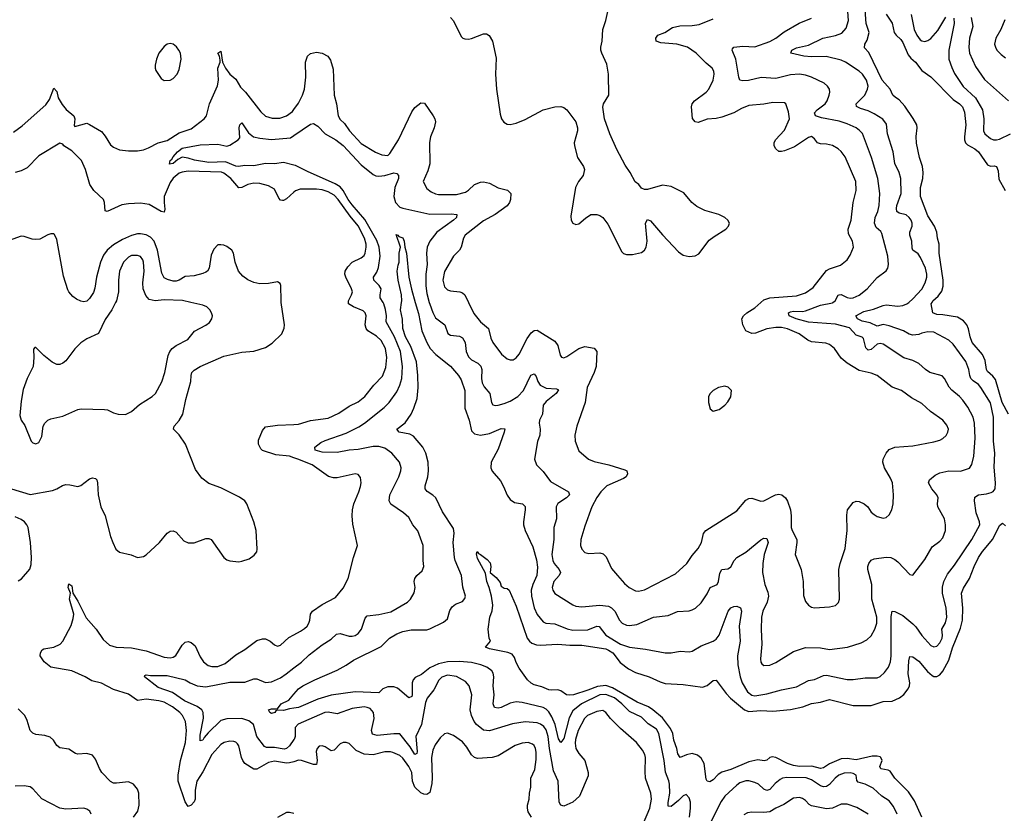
# Model space of a CAD drawing. Header units: inches. Extents: x 1173000 to 1307049, y 522583 to 678455.
# Tile 91 of 256: x 1208161 to 1214763, y 556575 to 561895. Entities that reach past the tile are written whole.
import ezdxf

# ---------------------------------------------------------------- set-up
doc = ezdxf.new("R2010")
doc.units = ezdxf.units.IN
doc.header["$MEASUREMENT"] = 0
for name, color, linetype in [('B2505', 7, 'Continuous'), ('B2506', 7, 'Continuous'), ('B2515', 7, 'Continuous'), ('B2516', 7, 'Continuous')]:
    doc.layers.add(name, color=color, linetype=linetype)

msp = doc.modelspace()

# ---------------------------------------------------------------- linework, layer by layer
at = {"layer": 'B2505', "color": 5}
for points, elevation in [([(1208106, 558750), (1208230, 558712.2), (1208380.4, 558739.6), (1208409.6, 558750), (1208447, 558773), (1208470, 558779), (1208498, 558778), (1208550, 558766.4), (1208570, 558772.7), (1208630, 558816.4), (1208650, 558823.8), (1208670, 558819.1), (1208677.1, 558810), (1208682, 558790), (1208686.4, 558710), (1208704.4, 558630), (1208734, 558570), (1208770.4, 558430), (1208785.3, 558390), (1208806.1, 558346.1), (1208830, 558326), (1208908.8, 558308.8), (1208950, 558290.4), (1208990, 558296.4), (1209010, 558308.5), (1209097.4, 558390), (1209150, 558452.7), (1209170, 558466), (1209190, 558468.2), (1209210, 558459.3), (1209262, 558402), (1209290, 558387.4), (1209330, 558389), (1209410, 558416.5), (1209430, 558416.5), (1209444, 558410), (1209530, 558290.6), (1209550, 558274.9), (1209570, 558268.2), (1209630, 558260.4), (1209650, 558264.4), (1209699.4, 558280.6), (1209734.1, 558305.8), (1209751.3, 558328.7), (1209753.4, 558346.6), (1209747.1, 558470), (1209731, 558530), (1209683.6, 558650), (1209669.7, 558669.7), (1209635.2, 558695.2), (1209510, 558758), (1209430, 558786.4), (1209382, 558822), (1209338.9, 558878.9), (1209272.4, 559050), (1209230, 559112.3), (1209193.2, 559150), (1209196, 559170), (1209230, 559207.3), (1209255.4, 559250), (1209274.6, 559350), (1209307.4, 559470), (1209310, 559510.8), (1209316, 559530), (1209330, 559546), (1209370, 559570.2), (1209530, 559639), (1209650, 559666), (1209730, 559672.6), (1209810, 559698.3), (1209854.2, 559725.8), (1209917.6, 559790), (1209933.5, 559826.5), (1209935.4, 559850), (1209914.7, 560000)], 820), ([(1208803.8, 560000), (1208777.6, 559950), (1208735.1, 559885), (1208690, 559791.3), (1208610, 559755.1), (1208570.2, 559729.8), (1208530, 559689.6), (1208471.2, 559608.8), (1208450, 559591.6), (1208430, 559583.6), (1208410, 559582.9), (1208378.3, 559598.3), (1208323.3, 559643.3), (1208270, 559698), (1208262, 559698), (1208252.7, 559687.3), (1208256.3, 559630), (1208250.5, 559570), (1208210.3, 559489.6), (1208184.8, 559415.2), (1208170, 559338), (1208162.8, 559242.8), (1208170, 559211.3), (1208194.4, 559174.4), (1208238.8, 559070), (1208250, 559058.8), (1208270, 559051), (1208290, 559061), (1208310, 559102), (1208318, 559170), (1208329.4, 559190), (1208349.4, 559210), (1208370, 559219.3), (1208450, 559237.6), (1208550, 559281.3), (1208573, 559287), (1208730, 559283.1), (1208750, 559279.1), (1208790, 559259.1), (1208822, 559250), (1208870, 559248.7), (1208910, 559268), (1208964.2, 559315.8), (1209050, 559368.8), (1209071, 559390), (1209113.5, 559466.5), (1209134.5, 559530), (1209155.7, 559644.3), (1209166.9, 559670), (1209183.5, 559690), (1209209.9, 559710.1), (1209287.9, 559752.1), (1209334, 559806), (1209410, 559847.4), (1209434.2, 559865.8), (1209449.7, 559890), (1209452.6, 559910), (1209448, 559930), (1209436.3, 559950), (1209415.6, 559970), (1209390, 559981.5), (1209307.7, 560000)], 840), ([(1210000, 558958.4), (1209970, 558968.1), (1209878.5, 558978.5), (1209790, 559007.3), (1209778.6, 559018.6), (1209761.2, 559050), (1209763.2, 559076.8), (1209790, 559140.3), (1209810, 559166.4), (1209890, 559176.3), (1210000, 559181.2)], 780), ([(1208150, 558133.4), (1208174.1, 558145.9), (1208229.1, 558210.9), (1208237.3, 558242.7), (1208240.2, 558290), (1208234.4, 558390), (1208216.9, 558490), (1208208.6, 558510), (1208193.1, 558530), (1208170, 558545.3), (1208130, 558561.6)], 820), ([(1210000, 556921.5), (1209970, 556912.6), (1209950, 556910.8), (1209870, 556924.4), (1209830, 556915), (1209750, 556870.7), (1209730, 556871.5), (1209671.5, 556910), (1209656.7, 556930), (1209647.8, 556950), (1209630, 557027.3), (1209621, 557041), (1209610, 557052.2), (1209597, 557057), (1209570, 557059.3), (1209530.9, 557049.1), (1209510, 557036.4), (1209450.1, 556969.9), (1209390, 556854.3), (1209349.5, 556790), (1209337.4, 556730), (1209336.8, 556670), (1209330, 556653.1), (1209310, 556630.6), (1209290, 556621.5), (1209270, 556651.2), (1209223.4, 556790), (1209224.6, 556830), (1209238.4, 556930), (1209271.9, 557050), (1209279.1, 557130), (1209272.5, 557190), (1209251.6, 557230), (1209235.5, 557250), (1209186, 557290), (1209130, 557320.7), (1209094.5, 557330), (1209010, 557340.6), (1208950, 557330.7), (1208890, 557373.6), (1208790, 557404.8), (1208710, 557447.8), (1208643.5, 557463.5), (1208600.9, 557490), (1208510, 557529.8), (1208370, 557554.3), (1208324.5, 557590), (1208297.7, 557630), (1208299.7, 557650), (1208311.6, 557670), (1208322.9, 557677.1), (1208390, 557689.4), (1208432.1, 557710), (1208449.8, 557730), (1208505.3, 557834.7), (1208519.4, 557880.6), (1208523.1, 557910), (1208495.9, 558010), (1208500.7, 558050), (1208486, 558090), (1208490, 558112.7), (1208510, 558099.1), (1208517, 558050), (1208550, 557997.4), (1208606.2, 557886.2), (1208674.7, 557810), (1208720.8, 557740.8), (1208763.1, 557703.1), (1208808.8, 557688.8), (1208910, 557684.7), (1209010, 557664.6), (1209130, 557622.7), (1209170, 557617.1), (1209190, 557621.2), (1209207.2, 557632.8), (1209250, 557702), (1209270, 557722), (1209290, 557726), (1209310, 557721.1), (1209337.7, 557697.7), (1209370, 557623.7), (1209394, 557590), (1209425.7, 557565.7), (1209450, 557558.4), (1209490, 557559.8), (1209539.5, 557580.5), (1209610, 557637.8), (1209670, 557673.1), (1209750, 557732.8), (1209790, 557744.9), (1209810, 557744.6), (1209839.3, 557730), (1209870, 557703.8), (1209890, 557696.4), (1209910, 557701.3), (1209965.2, 557754.8), (1210000, 557772.6)], 780), ([(1210000, 557069.3), (1209970, 557027.6), (1209950.4, 557009.6), (1209934.8, 557005.2), (1209870, 557016.1), (1209816.5, 557016.5), (1209802.1, 557022.1), (1209751.1, 557091.1), (1209729, 557170), (1209696.3, 557196.3), (1209650, 557209.9), (1209550.6, 557209.4), (1209510, 557196.8), (1209424.6, 557115.4), (1209397.6, 557082.4), (1209390, 557066.2), (1209370, 557060.9), (1209370, 557098.8), (1209393.9, 557213.8), (1209391.7, 557250), (1209381.4, 557270), (1209351.8, 557291.8), (1209266.5, 557330), (1209184.5, 557384.5), (1209090, 557419.3), (1208997, 557490), (1209000.5, 557499.5), (1209010, 557503), (1209038, 557498), (1209150, 557499.1), (1209270.2, 557470.2), (1209304.4, 557450), (1209350.7, 557430.7), (1209410, 557422), (1209570, 557453.7), (1209670, 557455.1), (1209730, 557477.2), (1209750, 557477.2), (1209810, 557452.8), (1209850, 557456.8), (1209910, 557484.3), (1209948.7, 557510), (1210000, 557550.1)], 760), ([(1210000, 557279.8), (1209970, 557275.6), (1209930, 557263.5), (1209890, 557267), (1209877.3, 557262.7), (1209870.6, 557250), (1209850, 557244.2), (1209837.2, 557250), (1209829.6, 557270), (1209850, 557274.9), (1209890, 557274.8), (1209915.1, 557310), (1209966, 557334), (1210000, 557374.7)], 740), ([(1208924.2, 556550), (1208952.8, 556590), (1208962.4, 556630), (1208959.2, 556710), (1208950, 556737), (1208925.1, 556770), (1208890, 556785.7), (1208810, 556776.5), (1208790, 556778.4), (1208770, 556787.8), (1208710.8, 556850), (1208695.6, 556875.5), (1208670, 556939.3), (1208650, 556965.1), (1208610, 556977.2), (1208550, 556971.3), (1208535.4, 556975.4), (1208490, 557004.2), (1208430, 557014.7), (1208410, 557029.6), (1208386.5, 557066.5), (1208366, 557086), (1208330, 557097.7), (1208270, 557104.7), (1208250, 557112.8), (1208230.8, 557130.8), (1208210, 557197.2), (1208194.7, 557230), (1208150, 557276.2)], 820), ([(1208640.7, 556570), (1208632, 556590), (1208610, 556602.9), (1208590, 556609.6), (1208470, 556602.7), (1208430, 556609.4), (1208310, 556673.3), (1208250, 556738.4), (1208230, 556753), (1208190, 556760.5), (1208130, 556757.7)], 840), ([(1210000, 556575.1), (1209970, 556581.5), (1209950, 556580.4), (1209890, 556548.3)], 820)]:
    msp.add_lwpolyline(points, dxfattribs=dict(at, elevation=elevation))
at = {"layer": 'B2506', "color": 5, "elevation": 820}
msp.add_lwpolyline([(1209170, 561735.8), (1209150, 561731.1), (1209130, 561715.8), (1209092.9, 561670), (1209077.4, 561630), (1209068.4, 561590), (1209068.4, 561570), (1209074.2, 561554.2), (1209110, 561500.5), (1209130, 561487.4), (1209170, 561488.8), (1209190, 561500.4), (1209216.9, 561530), (1209230, 561560.7), (1209244.2, 561630), (1209239.2, 561670), (1209228.3, 561690), (1209212.3, 561712.3), (1209190.7, 561730.7)], close=True, dxfattribs=at)
at = {"layer": 'B2506', "color": 5}
for points, elevation in [([(1208119, 561141), (1208177.2, 561182.8), (1208335.8, 561324.2), (1208359.8, 561360.2), (1208390, 561434.9), (1208410, 561414), (1208419, 561370), (1208445.6, 561325.6), (1208473.6, 561293.6), (1208523.6, 561250), (1208530.3, 561230), (1208525.5, 561185.5), (1208530, 561178.8), (1208610, 561201.8), (1208630, 561193.2), (1208710, 561146), (1208734.9, 561114.9), (1208770, 561056.9), (1208790, 561040.2), (1208830, 561023.2), (1208890, 561014.7), (1208950, 561015.2), (1208990, 561023.2), (1209024.6, 561035.4), (1209090.5, 561069.5), (1209150, 561086), (1209230, 561135.6), (1209310, 561163.2), (1209398.7, 561230), (1209412.7, 561250), (1209433.2, 561330), (1209487.7, 561452.3), (1209494.3, 561490), (1209489.9, 561570), (1209504, 561610), (1209504.4, 561624.4), (1209500.9, 561650), (1209489.9, 561670), (1209510, 561684), (1209520.5, 561610), (1209541.3, 561570), (1209570, 561530.3), (1209610, 561495.3), (1209642.1, 561442.1), (1209674.2, 561410), (1209777.6, 561277.6), (1209810, 561249.2), (1209853.6, 561233.7), (1209904.2, 561235.8), (1209950.4, 561249.6), (1209990, 561279.1), (1210000, 561293.1)], 780), ([(1210000, 560920.4), (1209930, 560937.1), (1209870, 560929), (1209810, 560931.6), (1209730, 560915.7), (1209670, 560916.9), (1209629, 560911), (1209610, 560912.9), (1209541.9, 560941.9), (1209430, 560937.6), (1209332.6, 560952.6), (1209290, 560967.3), (1209250, 560972.6), (1209222, 560958), (1209190.4, 560930), (1209166, 560926), (1209169.8, 560950), (1209181, 560959), (1209190, 560976.5), (1209219.2, 561010), (1209250, 561033.4), (1209370, 561055.2), (1209490, 561059.7), (1209550, 561048), (1209570, 561054.6), (1209626.6, 561090), (1209637, 561103), (1209633.6, 561170), (1209638, 561190), (1209650, 561204), (1209695.8, 561135.8), (1209729.3, 561109.3), (1209770, 561100.2), (1209850, 561091.8), (1209976.9, 561103.1), (1210000, 561119.2)], 760), ([(1210000, 560739.5), (1209950, 560694.6), (1209930, 560682.8), (1209923.3, 560683.3), (1209910, 560685.7), (1209899.6, 560699.6), (1209870, 560758.5), (1209830, 560781.2), (1209770, 560796.8), (1209730, 560798.1), (1209690, 560789.1), (1209650, 560769.1), (1209630, 560767.8), (1209576.8, 560830), (1209530, 560866.4), (1209513, 560873), (1209290, 560879.9), (1209250, 560873.6), (1209230, 560865), (1209190, 560833.4), (1209170, 560804.2), (1209130.5, 560710), (1209128.7, 560670), (1209135, 560625), (1209130, 560604.7), (1209110, 560609.3), (1209030, 560655), (1208970, 560663.9), (1208890, 560660.9), (1208846.5, 560653.5), (1208748.1, 560608.1), (1208734.7, 560614.7), (1208730.6, 560670), (1208721.8, 560690), (1208658, 560750), (1208630.5, 560790), (1208601.3, 560890), (1208574.4, 560950), (1208510, 561015.2), (1208457.4, 561050), (1208450, 561059.6), (1208430, 561067.6), (1208290, 560981.6), (1208210, 560902.7), (1208170, 560881.6), (1208130, 560869.9)], 780), ([(1209914.7, 560000), (1209913.3, 560010), (1209913, 560113), (1209907, 560127), (1209890, 560138), (1209830, 560125.6), (1209770, 560124.7), (1209730, 560133), (1209690.9, 560150.9), (1209656.6, 560176.6), (1209628.7, 560208.7), (1209604.7, 560270), (1209593.6, 560330), (1209582.7, 560350), (1209550, 560374.5), (1209530, 560383.7), (1209510, 560386), (1209490, 560385.2), (1209462.5, 560357.5), (1209444.4, 560315.6), (1209430.4, 560230), (1209420.4, 560210), (1209410, 560202), (1209390, 560192.9), (1209330, 560178.5), (1209270, 560172.8), (1209230, 560148.4), (1209210, 560141.3), (1209190, 560141.6), (1209153, 560153), (1209130, 560165.1), (1209115, 560195), (1209084.6, 560350), (1209061.8, 560410), (1209037.3, 560437.3), (1209010, 560452.3), (1208970, 560460.2), (1208950, 560459.6), (1208910, 560449.3), (1208850, 560422.5), (1208790, 560386.4), (1208748.1, 560350), (1208723.7, 560316.3), (1208703.2, 560270), (1208675.3, 560170), (1208665.7, 560094.3), (1208654.8, 560065.2), (1208630, 560025.1), (1208610, 560007.8), (1208590, 560003.9), (1208570, 560007.1), (1208541, 560021), (1208518.3, 560038.3), (1208490.9, 560070), (1208484.2, 560084.2), (1208454.9, 560174.9), (1208410, 560422), (1208394.7, 560454.7), (1208390, 560459.3), (1208370, 560459.5), (1208350, 560453.6), (1208295.5, 560424.5), (1208270, 560420.9), (1208244.1, 560424.1), (1208190, 560442.4), (1208170, 560443), (1208090, 560415.1)], 820), ([(1209307.7, 560000), (1209252.4, 560012.4), (1209130, 560017.6), (1209070, 560011.4), (1209030, 560019.2), (1209006.6, 560046.6), (1208988, 560090), (1208985.7, 560130), (1208995.7, 560210), (1208991.9, 560270), (1208986.1, 560286.1), (1208970, 560307.3), (1208950, 560314.7), (1208910, 560313.6), (1208890, 560303.5), (1208857.3, 560270), (1208829.3, 560210), (1208823.2, 560150), (1208823.8, 560070), (1208809.4, 560010.6), (1208803.8, 560000)], 840)]:
    msp.add_lwpolyline(points, dxfattribs=dict(at, elevation=elevation))
at = {"layer": 'B2515', "color": 5}
for points, elevation in [([(1210000, 557550.1), (1210050.5, 557589.5), (1210101.9, 557638.1), (1210190, 557704.2), (1210250, 557742.8), (1210284.5, 557775.5), (1210310, 557780.2), (1210370, 557762.6), (1210390, 557762.8), (1210410, 557768.1), (1210430, 557781.5), (1210453.8, 557810), (1210476.4, 557883.6), (1210490, 557898.7), (1210570, 557907.5), (1210650, 557924.7), (1210761.6, 557990), (1210782.4, 558010), (1210807, 558053), (1210812.8, 558090), (1210806.3, 558130), (1210809.6, 558150), (1210824.5, 558170), (1210860.1, 558199.9), (1210869.7, 558230), (1210865.4, 558270), (1210866.2, 558370), (1210830, 558469.5), (1210798, 558510), (1210770, 558558.4), (1210735.1, 558590), (1210650, 558648.2), (1210637.2, 558670), (1210642.8, 558710), (1210702.4, 558830), (1210716.8, 558870), (1210719.1, 558890), (1210708, 558930), (1210655.8, 558990), (1210610, 559023.1), (1210570, 559034.5), (1210530, 559033.5), (1210430, 559014), (1210370, 559009.4), (1210290, 558994.2), (1210190, 558996.5), (1210142.7, 559010), (1210140.9, 559030), (1210180, 559060), (1210210, 559074.7), (1210350, 559123.3), (1210434.5, 559165.4), (1210471.8, 559190), (1210604.9, 559295.1), (1210639.3, 559330), (1210690, 559400.9), (1210710, 559445.3), (1210723.4, 559490), (1210727, 559570), (1210714.4, 559670), (1210674.1, 559770), (1210617.3, 559870), (1210619.5, 559910), (1210613.2, 559953.2), (1210603.2, 559990), (1210597.2, 560000)], 760), ([(1210000, 557374.7), (1210029.5, 557410), (1210059.3, 557430), (1210139.3, 557470), (1210290, 557535.3), (1210350, 557568), (1210398.5, 557601.5), (1210585.6, 557694.4), (1210641.1, 557750), (1210690, 557779.3), (1210730, 557794.8), (1210785.9, 557805.9), (1210890, 557805.4), (1210910, 557811), (1211003.5, 557856.5), (1211030, 557878), (1211045.6, 557934.4), (1211060.3, 557959.7), (1211083.8, 557976.2), (1211130, 557994.4), (1211145.6, 558014.4), (1211149.7, 558030), (1211132.2, 558092.2), (1211122.9, 558170), (1211079.8, 558270), (1211076.3, 558290), (1211067.7, 558390), (1211074, 558454), (1211070, 558483.7), (1210995.4, 558595.4), (1210951.3, 558690), (1210930, 558708.9), (1210892, 558732), (1210879.8, 558750), (1210880.7, 558770), (1210898.5, 558830), (1210902.8, 558870), (1210899.9, 558930), (1210883.4, 558990), (1210863.4, 559030), (1210802.5, 559102.5), (1210777, 559117), (1210706, 559130), (1210689.6, 559150), (1210746.3, 559193.7), (1210785.8, 559250), (1210804.2, 559290), (1210825.1, 559354.9), (1210833.5, 559430), (1210831.5, 559510), (1210821.3, 559601.3), (1210783.3, 559703.3), (1210748.4, 559770), (1210730, 559824), (1210726.8, 559886.8), (1210715.4, 559950), (1210721.6, 560000)], 740), ([(1210000, 559181.2), (1210030, 559182.6), (1210110.7, 559209.3), (1210230, 559224.6), (1210301.8, 559258.2), (1210370, 559303.5), (1210430, 559333.5), (1210475.1, 559370), (1210535.9, 559444.1), (1210594.2, 559505.8), (1210617, 559563), (1210622.4, 559630), (1210613.7, 559690), (1210585.2, 559745.2), (1210553.9, 559773.9), (1210494.2, 559810), (1210484.7, 559824.7), (1210478.4, 559850), (1210483.8, 559910), (1210478, 559930), (1210463.3, 559943.3), (1210398.9, 559970), (1210364.7, 559990), (1210365, 560000)], 780), ([(1210813.1, 560000), (1210834, 559926), (1210858.1, 559810), (1210890, 559730.3), (1210912.9, 559690), (1210951.3, 559650), (1211050, 559572.1), (1211103.2, 559510), (1211120.6, 559480.6), (1211144.7, 559410), (1211144.7, 559290), (1211174, 559210), (1211190, 559139.6), (1211210, 559119.3), (1211250.2, 559110.1), (1211310, 559120.4), (1211390, 559154.2), (1211412.9, 559152.9), (1211408.9, 559130), (1211370, 559016.2), (1211321.7, 558930), (1211320.3, 558890), (1211330, 558868.4), (1211384.5, 558804.5), (1211405.8, 558765.8), (1211428.9, 558708.9), (1211450, 558678), (1211478.4, 558658.4), (1211533, 558650), (1211551, 558631), (1211551.3, 558610), (1211538, 558530), (1211539.1, 558510), (1211551.3, 558470), (1211601.4, 558361.4), (1211626.2, 558273.8), (1211633.7, 558226.3), (1211627.4, 558170), (1211601.9, 558110), (1211590.6, 558070), (1211592.5, 558030), (1211610, 557953.4), (1211630, 557909), (1211670, 557858.9), (1211689.3, 557849.3), (1211750, 557845.2), (1211832.2, 557812.2), (1211870, 557802.9), (1211970, 557805.9), (1212030, 557829.4), (1212046.4, 557826.4), (1212090, 557769.1), (1212190, 557710.1), (1212250, 557688.8), (1212356.1, 557676.1), (1212490, 557651.5), (1212530, 557650.3), (1212590, 557662), (1212650, 557658), (1212670, 557662.4), (1212730, 557698.4), (1212810, 557728.3), (1212830, 557742.4), (1212850, 557770.4), (1212910.9, 557930), (1212930, 557953.4), (1212950, 557962.6), (1212970, 557962.8), (1212993.2, 557953.2), (1213000.5, 557930), (1212985.9, 557830), (1212991.3, 557730), (1212973.6, 557630), (1212975.7, 557570), (1212991.4, 557490), (1213004.5, 557450), (1213041.9, 557390), (1213070, 557367.5), (1213090, 557363), (1213170, 557375.7), (1213270, 557403.5), (1213370, 557422.6), (1213450, 557465), (1213490, 557473.2), (1213550, 557498.5), (1213570, 557501.8), (1213710, 557472.1), (1213750, 557471.4), (1213830, 557482.9), (1213910, 557482.8), (1213930, 557491.5), (1213959.7, 557520.3), (1213985.6, 557554.4), (1213999.4, 557590), (1214005.2, 557630), (1214004.6, 557895.4), (1214010, 557930.4), (1214030, 557928.9), (1214081.6, 557901.6), (1214150, 557844.7), (1214170, 557824.4), (1214210, 557767.1), (1214270, 557700.3), (1214290, 557690.3), (1214310, 557696.5), (1214330, 557717), (1214345.8, 557750), (1214348.7, 557770), (1214345.1, 557810), (1214368, 557852), (1214376.8, 557890), (1214373.2, 557950), (1214348.5, 558050), (1214348.5, 558091.5), (1214356.5, 558130), (1214382.6, 558177.4), (1214430, 558238.3), (1214545.3, 558410), (1214599.8, 558510), (1214597, 558530), (1214574.3, 558590), (1214562.7, 558670), (1214564.8, 558695.2), (1214589.1, 558710.9), (1214643.6, 558716.4), (1214674.8, 558725.2), (1214688.1, 558731.9), (1214701.7, 558750), (1214704.4, 558790), (1214696, 558896), (1214698.4, 558990), (1214690.5, 559069.5), (1214690.9, 559230), (1214670, 559327.8), (1214606.1, 559430), (1214588.9, 559450), (1214554, 559474), (1214539.4, 559490), (1214531.2, 559510), (1214524.8, 559550), (1214503.9, 559603.9), (1214420.2, 559720.2), (1214390, 559746.2), (1214290, 559800.4), (1214250, 559801.5), (1214210, 559793), (1214190, 559783.9), (1214150, 559779.5), (1214126.1, 559786.1), (1214087.9, 559810), (1213990, 559842.9), (1213950, 559851), (1213910, 559840.3), (1213864, 559864), (1213810, 559873.2), (1213779.5, 559890), (1213768.2, 559910), (1213821.9, 559938.1), (1213885.7, 559954.3), (1213950, 559980.1), (1213970, 559984), (1214050, 559973.6), (1214081.7, 559978.3), (1214110, 559989.3), (1214122.8, 560000)], 740), ([(1210906.5, 560000), (1210910, 559987.4), (1210930, 559932.8), (1210950, 559897.3), (1211011.7, 559850), (1211031.4, 559791.4), (1211050, 559779.6), (1211110, 559773.6), (1211130, 559761.7), (1211147.2, 559730), (1211153.8, 559670), (1211170, 559634.9), (1211190, 559614.4), (1211232.7, 559592.7), (1211252.7, 559572.7), (1211259.2, 559550), (1211257.3, 559490), (1211261.4, 559461.4), (1211274.7, 559434.7), (1211312.9, 559390), (1211324.4, 559330), (1211334.2, 559314.2), (1211350, 559308.7), (1211370, 559310.3), (1211410, 559321.8), (1211450, 559337.6), (1211502, 559370), (1211538.9, 559410), (1211588.4, 559511.6), (1211610, 559520.2), (1211624.2, 559504.2), (1211635.5, 559470), (1211650, 559444), (1211690, 559424.8), (1211759.7, 559419.7), (1211773.8, 559413.8), (1211757.6, 559390), (1211690, 559335.9), (1211671.1, 559310), (1211666.9, 559250), (1211646.3, 559210), (1211644.6, 559190), (1211650.2, 559150), (1211647.7, 559110), (1211633.5, 559066.5), (1211612.9, 558950), (1211625.3, 558910), (1211670, 558866.7), (1211720.3, 558800.3), (1211840.4, 558730), (1211848.5, 558710), (1211827, 558690), (1211770, 558652), (1211758.2, 558630), (1211760.2, 558550), (1211742.8, 558490), (1211741.8, 558410), (1211728.7, 558310), (1211735.3, 558270), (1211745, 558250), (1211778.6, 558210), (1211787.1, 558190), (1211779, 558170), (1211743.2, 558130), (1211732.3, 558090), (1211735.3, 558070), (1211748.8, 558048.8), (1211870, 557972.3), (1211890, 557964.7), (1211930, 557959.6), (1212050.2, 557970.2), (1212110, 557964.5), (1212130, 557952.3), (1212151.1, 557931.1), (1212183.6, 557870), (1212201.1, 557850), (1212230, 557836.2), (1212250, 557833.2), (1212300, 557840), (1212410, 557889), (1212510, 557901.1), (1212572.3, 557927.7), (1212650, 557932.9), (1212670, 557938.9), (1212691.6, 557950), (1212730, 557986.7), (1212770, 558046.4), (1212789.7, 558090), (1212836.8, 558110), (1212847, 558130), (1212854.6, 558185.4), (1212870, 558208.5), (1212910, 558214.6), (1212920.1, 558219.9), (1212930, 558228.2), (1212950.5, 558269.5), (1212970, 558289.1), (1213030, 558325), (1213130, 558409.1), (1213150, 558419), (1213170, 558417), (1213180.2, 558390), (1213153, 558310), (1213144.5, 558250), (1213142.5, 558190), (1213156.9, 558110), (1213176.8, 558056.8), (1213181.5, 558030), (1213173.8, 557990), (1213142.9, 557930), (1213135.9, 557890), (1213131.8, 557810), (1213137.7, 557710), (1213127.5, 557610), (1213129.3, 557589.3), (1213136.9, 557576.9), (1213150, 557565.7), (1213191.6, 557568.4), (1213230, 557586.5), (1213350, 557659.1), (1213430, 557686), (1213530, 557683.9), (1213590, 557673.8), (1213711.7, 557688.3), (1213802.2, 557717.8), (1213841.3, 557738.7), (1213870, 557764.9), (1213895.8, 557810), (1213909.2, 557850), (1213907.5, 557890), (1213874.2, 558010), (1213874, 558110), (1213847.2, 558210), (1213847.1, 558230), (1213853.7, 558250), (1213870, 558271.7), (1213890, 558280.9), (1213970, 558292.8), (1214001, 558290), (1214030, 558276.5), (1214050, 558260.3), (1214130, 558175.5), (1214150, 558170.7), (1214230, 558277.1), (1214279.3, 558360.7), (1214330, 558400.3), (1214350, 558422.4), (1214368.4, 558470), (1214369.7, 558509.7), (1214361.6, 558550), (1214317.7, 558630), (1214314.8, 558650), (1214319.8, 558690), (1214310.9, 558710), (1214277.7, 558750), (1214255.6, 558790), (1214260.7, 558810), (1214298.3, 558841.7), (1214330, 558857.8), (1214390, 558871.1), (1214470, 558868.4), (1214530, 558888.9), (1214545.7, 558914.3), (1214559.3, 558970), (1214567.9, 559090), (1214563.9, 559190), (1214554.6, 559230), (1214517.7, 559297.7), (1214484.3, 559344.3), (1214462.7, 559370), (1214410, 559411.1), (1214392.6, 559432.6), (1214362, 559490), (1214346.8, 559506.8), (1214264.2, 559530), (1214234.7, 559550), (1214190, 559590.7), (1214150, 559609.8), (1214090, 559627.4), (1213950, 559720.3), (1213930, 559724.6), (1213910, 559720.2), (1213870, 559685), (1213850, 559679.1), (1213834.6, 559694.6), (1213817.7, 559757.7), (1213810, 559766.8), (1213770, 559781.2), (1213725.1, 559830), (1213630, 559854.9), (1213450, 559868.1), (1213368.3, 559890), (1213319.8, 559910), (1213315.3, 559930), (1213330, 559936.4), (1213350, 559941.3), (1213410, 559939.4), (1213430, 559943.3), (1213530, 559981.5), (1213610, 559996.8), (1213614.2, 560000)], 760), ([(1211169.7, 560000), (1211206.2, 559926.2), (1211250, 559869.1), (1211304.8, 559824.8), (1211320, 559760), (1211332.8, 559730), (1211392.5, 559652.5), (1211430, 559622.4), (1211450, 559615.8), (1211470, 559615.8), (1211490, 559627.2), (1211510, 559652.2), (1211562.7, 559757.3), (1211590, 559795.8), (1211610, 559812.4), (1211630, 559814.4), (1211750, 559739.5), (1211769, 559710), (1211785.4, 559645.4), (1211792.8, 559632.8), (1211810, 559628.5), (1211830, 559637), (1211910, 559691.7), (1211950, 559704.9), (1212012.1, 559692.1), (1212030, 559671.3), (1212025.2, 559570), (1212013, 559530), (1211965.8, 559430), (1211952.1, 559327.9), (1211896.9, 559170), (1211883.7, 559110), (1211884.4, 559070), (1211910, 559004.9), (1211975.5, 558950), (1212012.8, 558932.8), (1212111.2, 558911.2), (1212218.3, 558878.3), (1212232.6, 558870), (1212235.5, 558850), (1212226.7, 558830), (1212210, 558819.2), (1212098.7, 558770), (1212057.7, 558730), (1212030, 558691.3), (1211997.3, 558630), (1211950, 558499.3), (1211924, 558410), (1211922, 558370), (1211930, 558345.5), (1211950, 558324.2), (1211977.2, 558317.2), (1212050, 558321.7), (1212073.8, 558313.8), (1212093.5, 558293.5), (1212130, 558215.5), (1212168.8, 558170), (1212216.7, 558116.7), (1212247, 558090), (1212290, 558066.3), (1212310, 558063.6), (1212350, 558072.8), (1212558.9, 558181.1), (1212634.3, 558250), (1212670, 558303.1), (1212711.1, 558350), (1212732.4, 558390), (1212746, 558450), (1212762.6, 558470), (1212970, 558603.1), (1213030, 558674), (1213050, 558685.7), (1213070, 558687.4), (1213130, 558667.4), (1213150, 558668.8), (1213229.8, 558710.2), (1213250, 558713.8), (1213270.2, 558710.2), (1213296, 558690), (1213310, 558668), (1213329.4, 558610), (1213334.5, 558570), (1213333.7, 558490), (1213339.5, 558470), (1213371.5, 558410), (1213372.7, 558390), (1213361.7, 558310), (1213400.3, 558210), (1213413.4, 558130), (1213416.1, 558036.1), (1213430, 557996), (1213450.8, 557970), (1213470, 557958), (1213490, 557952.7), (1213590, 557958.4), (1213631.5, 557968.5), (1213651.7, 557988.3), (1213658.4, 558010), (1213653.1, 558210), (1213661.4, 558250), (1213696.5, 558350), (1213708.2, 558470), (1213706, 558574), (1213711.8, 558610), (1213750, 558659.1), (1213770, 558668.2), (1213790, 558666.4), (1213824, 558650), (1213847.7, 558630), (1213870, 558594), (1213890, 558577.1), (1213910, 558565.5), (1213950, 558554), (1213970, 558558.8), (1213990, 558576), (1214009.5, 558610.5), (1214016.9, 558650), (1214020.5, 558710), (1214013.3, 558790), (1214000.7, 558820.7), (1213959.7, 558890), (1213948.7, 558928.7), (1213949.8, 558950.2), (1213969.7, 558990), (1213990, 559013.4), (1214029.8, 559030.2), (1214150, 559039.5), (1214290, 559065.7), (1214330, 559077.4), (1214351.7, 559088.3), (1214373.3, 559106.7), (1214385.4, 559130), (1214388.3, 559150), (1214377.8, 559177.8), (1214349.7, 559210), (1214268.3, 559268.3), (1214210, 559322), (1214140.8, 559360.8), (1214073.2, 559410), (1214010, 559431.1), (1213910, 559509.7), (1213870, 559525.3), (1213790, 559543.9), (1213710, 559592.2), (1213670, 559625.4), (1213625.4, 559690), (1213590, 559718.2), (1213565.8, 559725.8), (1213470, 559736), (1213446.6, 559746.6), (1213388.4, 559790), (1213310, 559823.8), (1213270, 559832.5), (1213230, 559832.1), (1213170, 559822.8), (1213094.3, 559794.3), (1213070, 559791.1), (1213030, 559809.7), (1213009.8, 559850), (1213003.5, 559890), (1213013.7, 559910), (1213036.3, 559930), (1213090, 559963.2), (1213130.3, 560000)], 780), ([(1214792.1, 559250), (1214749.5, 559330), (1214703.2, 559483.2), (1214685.9, 559505.9), (1214650, 559537.8), (1214643, 559550), (1214634.2, 559610), (1214616.6, 559650), (1214547.7, 559730), (1214534.1, 559770), (1214523.7, 559823.7), (1214512.5, 559850), (1214490, 559876.2), (1214450, 559901.1), (1214350, 559917.6), (1214310, 559919.8), (1214282.7, 559930), (1214273.6, 559990), (1214279, 560000)], 720), ([(1210000, 557772.6), (1210044.6, 557795.4), (1210070, 557813.1), (1210088.2, 557830), (1210100.4, 557850), (1210107.1, 557870), (1210111.2, 557910), (1210124.2, 557930), (1210190, 557974.9), (1210278.3, 558021.7), (1210330, 558084.9), (1210363.5, 558150), (1210399.1, 558290), (1210427, 558370), (1210393.6, 558513.6), (1210389.7, 558570), (1210391.5, 558610), (1210400.3, 558650), (1210435.8, 558730), (1210445.3, 558765.3), (1210449.7, 558790), (1210446.2, 558826.2), (1210430, 558846.6), (1210411.1, 558851.1), (1210290, 558824.5), (1210264.2, 558824.2), (1210232.3, 558832.3), (1210121.8, 558910), (1210025.8, 558950), (1210000, 558958.4)], 780), ([(1214208.9, 556550), (1214159.7, 556659.7), (1214120, 556720), (1214029.9, 556809.9), (1213996.9, 556856.9), (1213984.3, 556864.3), (1213934.1, 556874.1), (1213928.5, 556890), (1213944.8, 556930), (1213936, 556950), (1213930, 556953.3), (1213910, 556958.4), (1213877.4, 556957.4), (1213770, 556934.4), (1213710, 556942.3), (1213670, 556941), (1213590, 556907.8), (1213550, 556879.9), (1213530, 556876.4), (1213472.3, 556892.3), (1213389.9, 556889.9), (1213350, 556895.4), (1213308.9, 556910), (1213230, 556949.2), (1213207.1, 556952.9), (1213190.2, 556949.8), (1213170, 556932.2), (1213152.9, 556927.1), (1213110, 556933.5), (1213050, 556920.6), (1212930, 556868.5), (1212870, 556851.1), (1212845.3, 556834.7), (1212810, 556798.7), (1212787.4, 556787.4), (1212770, 556791.6), (1212764, 556804), (1212749.9, 556909.9), (1212730, 556945.8), (1212706.1, 556966.1), (1212670, 556975.3), (1212631.6, 556968.4), (1212589.7, 556950), (1212573.1, 556973.1), (1212567.5, 557010), (1212546.7, 557066.7), (1212539.9, 557110), (1212524.4, 557144.4), (1212470, 557215.6), (1212407, 557270), (1212376.8, 557290), (1212301.1, 557321.1), (1212135.9, 557415.9), (1212091.4, 557431.4), (1212034.9, 557425.1), (1211970, 557400.1), (1211874, 557370), (1211850, 557367), (1211827.6, 557370), (1211790, 557396.9), (1211770, 557403), (1211730, 557399.7), (1211710, 557403.5), (1211662.9, 557422.9), (1211610, 557437.2), (1211590, 557448.7), (1211565.1, 557470), (1211510, 557547.3), (1211490, 557585.1), (1211479, 557619), (1211462.4, 557642.4), (1211433.6, 557653.6), (1211310, 557677.6), (1211285.2, 557690), (1211318, 557730), (1211308.7, 557750), (1211301.2, 557810), (1211313.2, 557890), (1211328.2, 557931.8), (1211333.6, 557970), (1211324.8, 558030), (1211309.8, 558089.8), (1211294, 558130), (1211284.4, 558184.4), (1211230, 558282.7), (1211224.5, 558315.5), (1211228.7, 558330), (1211236.3, 558316.3), (1211250, 558310.5), (1211295.5, 558275.5), (1211314.7, 558254.7), (1211318.9, 558230), (1211315.5, 558190), (1211356.2, 558156.2), (1211381.6, 558121.6), (1211390, 558098), (1211410, 558084.7), (1211430, 558082), (1211442, 558070), (1211490, 557964.7), (1211564.2, 557750), (1211578.4, 557730), (1211595.6, 557715.6), (1211625.2, 557705.2), (1211650, 557702.8), (1211770, 557710.1), (1211850, 557702.7), (1211930, 557701.8), (1212090, 557677), (1212110, 557669.4), (1212137.8, 557650), (1212187, 557587), (1212243.3, 557543.3), (1212290, 557520.1), (1212381.6, 557490), (1212455.9, 557455.9), (1212490, 557446.3), (1212610, 557439.6), (1212738.4, 557421.6), (1212770, 557431.4), (1212810, 557466), (1212830, 557468), (1212897.4, 557377.4), (1212926.1, 557346.1), (1213021.1, 557270), (1213050, 557257.6), (1213130, 557264.6), (1213210, 557260.7), (1213330, 557270.6), (1213411.1, 557288.9), (1213470, 557311.6), (1213530, 557320.8), (1213590, 557339), (1213750, 557298.2), (1213870, 557298.2), (1213950, 557325.2), (1214010, 557326), (1214059.6, 557350), (1214089, 557371), (1214118.5, 557410), (1214127.7, 557430), (1214129.8, 557450), (1214119.1, 557510), (1214123.1, 557596.9), (1214130, 557625.5), (1214150, 557623.6), (1214190, 557595.5), (1214246.9, 557526.9), (1214279, 557499), (1214290, 557492.5), (1214310, 557492.6), (1214330, 557504.1), (1214351.6, 557528.4), (1214390, 557601.1), (1214416, 557684), (1214470, 557816.2), (1214481.9, 557870), (1214484.5, 557950), (1214476.7, 558050), (1214490, 558084.6), (1214530.4, 558149.6), (1214561.5, 558230), (1214590.4, 558290), (1214615.7, 558330), (1214687, 558413), (1214730, 558505.3), (1214750, 558519.6), (1214770, 558502.6)], 720), ([(1212651.2, 556550), (1212659.2, 556610), (1212658.6, 556650), (1212650, 556678.4), (1212630, 556701.3), (1212610, 556692.2), (1212579.2, 556660.8), (1212530, 556621.8), (1212510, 556623.6), (1212508.8, 556648.8), (1212521.3, 556710), (1212518.5, 556770), (1212513.9, 556793.9), (1212491.8, 556851.8), (1212481.5, 556930), (1212445.4, 557110), (1212430, 557139.3), (1212375.3, 557175.3), (1212330, 557219.8), (1212250, 557257.9), (1212199.4, 557310), (1212149.2, 557350), (1212090, 557372), (1212050, 557370.6), (1211927.6, 557310), (1211870, 557263.2), (1211844.8, 557215.2), (1211810, 557077.2), (1211790, 557049.7), (1211774.5, 557074.5), (1211751.8, 557170), (1211730, 557223), (1211710, 557255.4), (1211690, 557273.9), (1211670, 557284.6), (1211530, 557317.3), (1211490, 557321.8), (1211450, 557312.9), (1211390, 557285.6), (1211370, 557281.1), (1211344.8, 557284.8), (1211335.4, 557310), (1211342.9, 557370), (1211335.7, 557430), (1211340.2, 557490), (1211335.8, 557515.8), (1211327.4, 557530), (1211294, 557554), (1211253.3, 557570), (1211190, 557585.4), (1211110, 557592.6), (1211030, 557590.3), (1210970, 557576.8), (1210910.8, 557550), (1210854.2, 557505.8), (1210813.5, 557486.5), (1210798.4, 557470), (1210792.5, 557450), (1210793.6, 557370), (1210790, 557358.9), (1210770.2, 557349.7), (1210694.3, 557414.3), (1210670, 557422.1), (1210630, 557422.8), (1210595.3, 557410), (1210570, 557382.2), (1210410, 557390.5), (1210250, 557367.7), (1210159.9, 557340.1), (1210030, 557284.1), (1210000, 557279.8)], 740), ([(1212343.1, 556510), (1212385.4, 556610), (1212397.5, 556670), (1212393.8, 556710), (1212357.8, 556810), (1212354.5, 556854.5), (1212358, 556950), (1212353.4, 556970), (1212338, 556998), (1212297.6, 557050), (1212190, 557143.4), (1212122.7, 557210), (1212091.2, 557251.2), (1212070, 557263.5), (1212030, 557258.4), (1211968.3, 557230), (1211947.5, 557210), (1211906, 557130), (1211887.5, 557070), (1211885.2, 557045.2), (1211890, 557010.6), (1211910, 556976.1), (1211951.4, 556930), (1211973.4, 556850), (1211972.9, 556827.1), (1211915.2, 556690), (1211868.9, 556650), (1211810, 556623.1), (1211789.2, 556629.2), (1211778.8, 556650), (1211772.1, 556790), (1211740.9, 556860.9), (1211712.9, 557010), (1211704.6, 557090), (1211690, 557135.3), (1211676.2, 557156.2), (1211653.5, 557173.5), (1211630, 557182.1), (1211550, 557188.6), (1211464.2, 557175.8), (1211310, 557127.3), (1211270, 557131.8), (1211223.4, 557170), (1211208.7, 557190), (1211190.5, 557230), (1211182, 557270), (1211191.6, 557370), (1211174, 557430), (1211150, 557459.2), (1211090, 557493.3), (1211030, 557500.6), (1210991.5, 557488.5), (1210972.3, 557467.7), (1210937.7, 557402.3), (1210892.2, 557347.8), (1210882.2, 557317.8), (1210854.4, 557170), (1210818, 557090), (1210825.4, 556990), (1210823.1, 556976.9), (1210811.4, 556968.6), (1210780.2, 557020.2), (1210710, 557107.3), (1210669.2, 557109.2), (1210556.8, 557096.8), (1210526.8, 557106.8), (1210519.9, 557130), (1210536.6, 557210), (1210532.5, 557250), (1210510, 557276.8), (1210490, 557285.7), (1210470, 557288.2), (1210390, 557278.6), (1210290, 557241.5), (1210230, 557253.5), (1210207.3, 557250), (1210028, 557172), (1210007.3, 557150), (1210007.8, 557090), (1210000.5, 557070), (1210000, 557069.3)], 760), ([(1211592.3, 556550), (1211570, 556585.2), (1211565.3, 556610), (1211565.3, 556630), (1211578, 556670), (1211578.7, 556710), (1211588.7, 556750), (1211588.6, 556810), (1211614.6, 556870), (1211622.9, 556937.1), (1211624.2, 556984.2), (1211619.9, 557010), (1211610.4, 557030.4), (1211599.6, 557039.6), (1211570, 557050.6), (1211530, 557046.6), (1211483.1, 557030), (1211370, 556961.5), (1211330, 556949.8), (1211230, 556941.7), (1211210, 556949.7), (1211190, 556968.2), (1211158.4, 557018.4), (1211130, 557053.7), (1211070, 557098), (1211030, 557112.8), (1211010, 557108.2), (1210979.3, 557080.7), (1210946.4, 557033.6), (1210930, 556998), (1210921.3, 556950), (1210927.1, 556812.9), (1210924.6, 556775.4), (1210910, 556715.1), (1210890, 556702), (1210870, 556704.2), (1210850, 556713.7), (1210810, 556749.7), (1210793.8, 556790), (1210789.9, 556850), (1210771, 556890), (1210730, 556945.6), (1210710, 556963.8), (1210663.8, 556983.8), (1210647.6, 556987.6), (1210610, 556986.4), (1210530, 556968.1), (1210470, 556972.1), (1210416.7, 556996.7), (1210370, 557043.5), (1210350, 557051), (1210330, 557049.7), (1210310, 557040.4), (1210270, 556998.5), (1210250, 556993.7), (1210210, 557020.4), (1210190, 557028.2), (1210170, 557026), (1210156.5, 557010), (1210149.4, 556990.5), (1210155.8, 556930), (1210150, 556903), (1210130, 556902), (1210050, 556929.9), (1210030, 556930.5), (1210000, 556921.5)], 780), ([(1214043.7, 556570), (1214020.7, 556620.7), (1213990, 556659.3), (1213942.3, 556690), (1213883.2, 556743.2), (1213830, 556769.9), (1213783.3, 556783.3), (1213774.3, 556794.3), (1213769.8, 556830), (1213750, 556842.5), (1213730, 556847.4), (1213690, 556844.9), (1213654, 556830), (1213628.9, 556811.1), (1213590, 556767.6), (1213570, 556755.8), (1213550, 556752.8), (1213530, 556759.1), (1213470, 556800.2), (1213433.7, 556813.7), (1213304.5, 556815.5), (1213275.5, 556810), (1213259, 556801), (1213225.5, 556774.5), (1213190, 556735.3), (1213170, 556727.7), (1213150, 556738), (1213114.3, 556770), (1213090, 556782.2), (1213050, 556792.7), (1213030, 556792.7), (1212990, 556778.9), (1212970, 556765), (1212889.3, 556690), (1212864.4, 556655.6), (1212790.9, 556510)], 740), ([(1213850, 556568.6), (1213774.5, 556614.5), (1213710, 556636.4), (1213670, 556636), (1213610.2, 556609.8), (1213570, 556605.3), (1213470, 556625), (1213454.2, 556634.2), (1213430, 556661.7), (1213410, 556674.8), (1213390, 556680.3), (1213350, 556676.5), (1213285.2, 556634.8), (1213230, 556610.7), (1213190, 556586.3), (1213150, 556580.8), (1213070, 556583.9), (1213041.8, 556578.2), (1213015.5, 556564.5)], 760)]:
    msp.add_lwpolyline(points, dxfattribs=dict(at, elevation=elevation))
at = {"layer": 'B2515', "color": 5, "elevation": 820}
msp.add_lwpolyline([(1212890, 559438), (1212846.8, 559430), (1212810, 559409.3), (1212790.7, 559390), (1212780.5, 559370), (1212779.3, 559330), (1212790, 559286), (1212810, 559271), (1212850, 559283), (1212890, 559310.6), (1212910, 559333.4), (1212930, 559366.8), (1212934, 559410), (1212912.3, 559432.3)], close=True, dxfattribs=at)
at = {"layer": 'B2516', "color": 5}
for points, elevation in [([(1211050, 561908.7), (1211070, 561888), (1211122, 561782), (1211131.5, 561771.5), (1211145.4, 561765.4), (1211170, 561763.6), (1211190, 561768.1), (1211270, 561800.2), (1211290, 561798.9), (1211307.9, 561787.9), (1211330.3, 561750), (1211356.7, 561636.7), (1211352.4, 561530), (1211358, 561430), (1211382, 561262), (1211392.4, 561230), (1211407.3, 561207.3), (1211430, 561194.9), (1211450, 561192.2), (1211490, 561200.3), (1211550, 561226.2), (1211670, 561290.2), (1211750, 561310.4), (1211790, 561312.7), (1211810, 561305.5), (1211830.5, 561290), (1211890.4, 561210), (1211901.6, 561170), (1211901.3, 561150), (1211878.9, 561070), (1211881.1, 561050), (1211901.3, 560970), (1211940.5, 560910), (1211948, 560890), (1211939.3, 560850), (1211908.4, 560810), (1211888.7, 560770), (1211856.8, 560576.8), (1211858.8, 560550), (1211870.7, 560530.7), (1211890, 560522.8), (1211910, 560527.3), (1211954.7, 560565.3), (1211990, 560588), (1212030, 560588.4), (1212050, 560581.6), (1212070, 560568.2), (1212104.3, 560524.3), (1212198.7, 560338.7), (1212210, 560328.2), (1212230, 560321.3), (1212270, 560320.4), (1212330, 560334.9), (1212349.4, 560350), (1212360.7, 560370), (1212367.6, 560410), (1212358, 560530), (1212370, 560556), (1212390, 560546.8), (1212470, 560453), (1212577.7, 560337.7), (1212610, 560317.1), (1212650, 560308), (1212690, 560312.7), (1212714.8, 560325.3), (1212784, 560416), (1212817.4, 560442.6), (1212896, 560490), (1212912.7, 560510), (1212919.3, 560530), (1212909.3, 560550), (1212889, 560570), (1212848.1, 560588.1), (1212754.9, 560614.9), (1212702, 560642), (1212668.8, 560668.8), (1212615.1, 560735), (1212530, 560777.4), (1212470, 560784.7), (1212370, 560757), (1212350, 560756), (1212330, 560765.2), (1212312.7, 560790), (1212288.5, 560808.5), (1212254.7, 560870), (1212220.4, 560920.4), (1212164.5, 561024.5), (1212118.2, 561130), (1212083.2, 561230), (1212071.1, 561308.9), (1212075.1, 561330), (1212111.6, 561390), (1212109.8, 561530), (1212097, 561597), (1212063.9, 561670), (1212056.8, 561690), (1212056.5, 561710), (1212065.4, 561750), (1212070.6, 561829.4), (1212091.8, 561890), (1212118.7, 562010)], 820), ([(1214279, 560000), (1214284.4, 560010), (1214318.8, 560041.2), (1214344.2, 560075.8), (1214352, 560108), (1214352.5, 560150), (1214325.9, 560330), (1214326.6, 560390), (1214315.5, 560430), (1214311.4, 560470), (1214295.7, 560510), (1214250, 560581.1), (1214202, 560710), (1214199.9, 560770), (1214215.7, 560830), (1214219.8, 560870), (1214214.8, 560910), (1214194.7, 560970), (1214173.4, 561066.6), (1214171.2, 561111.2), (1214178, 561170), (1214175.7, 561190), (1214152.9, 561232.9), (1214095.9, 561315.9), (1214058, 561358), (1214032.9, 561372.9), (1214015.1, 561390), (1213996.9, 561430), (1213943.4, 561490), (1213854.5, 561674.5), (1213826, 561706), (1213828.4, 561730), (1213842.8, 561757.2), (1213856.4, 561810), (1213835.8, 561870), (1213828, 561992)], 720), ([(1213614.2, 560000), (1213628.9, 560011.1), (1213650, 560047.9), (1213656, 560050), (1213670, 560053.4), (1213710, 560033.1), (1213730, 560028.8), (1213750, 560031), (1213790, 560048.4), (1213843.5, 560090), (1213910, 560167.4), (1213970, 560210.5), (1213982, 560230), (1213985.6, 560254.4), (1213981.4, 560310), (1213940.9, 560460.9), (1213934.1, 560474.1), (1213902.9, 560502.9), (1213893.1, 560530), (1213896.3, 560570), (1213914.1, 560610), (1213923.4, 560650), (1213927.8, 560730), (1213915, 560830), (1213872.4, 560970), (1213811.6, 561131.6), (1213792.9, 561152.9), (1213770, 561169), (1213710, 561197), (1213655, 561215), (1213537, 561237), (1213497.6, 561250), (1213489.7, 561270), (1213508.7, 561290), (1213562, 561330), (1213575, 561350), (1213587.6, 561390), (1213592.4, 561410), (1213591.1, 561430), (1213577.6, 561450), (1213554, 561470), (1213469.4, 561510), (1213430, 561523.8), (1213390, 561530.6), (1213330, 561525.8), (1213230, 561501.5), (1213133.1, 561506.9), (1213047.4, 561487.4), (1213010, 561484), (1212990, 561489.6), (1212982.3, 561510), (1212962.4, 561630), (1212937.4, 561690), (1212939.5, 561700.5), (1212948.8, 561711.2), (1213010, 561717.2), (1213090, 561712.7), (1213190, 561749.3), (1213230, 561771.3), (1213285.8, 561814.2), (1213387.4, 561872.6), (1213470, 561904.9)], 760), ([(1214122.8, 560000), (1214150, 560022.8), (1214210, 560089.2), (1214232, 560130), (1214244.3, 560170), (1214244.3, 560190), (1214235.2, 560230), (1214200.9, 560300.9), (1214185.4, 560325.4), (1214149.9, 560349.9), (1214144.2, 560364.2), (1214142.4, 560410), (1214129.8, 560450), (1214128.8, 560470), (1214144.1, 560510), (1214144.4, 560530), (1214138, 560550), (1214124.8, 560570), (1214105.9, 560585.9), (1214059, 560599), (1214041.8, 560610), (1214039.1, 560630), (1214043, 560650), (1214072.1, 560730), (1214068.9, 560830), (1214057.1, 560870), (1214028.4, 560930), (1214018.1, 561010), (1213979.2, 561130), (1213973.6, 561193.6), (1213947.7, 561227.7), (1213890, 561263.7), (1213850, 561284.4), (1213799.1, 561299.1), (1213772.8, 561312.8), (1213769.6, 561330), (1213827.9, 561390), (1213846, 561430), (1213849, 561450), (1213838.3, 561490), (1213813, 561530), (1213790, 561550.7), (1213698.5, 561610), (1213670, 561623.4), (1213568.2, 561648.2), (1213470, 561645.8), (1213419, 561650), (1213332.3, 561670), (1213339.1, 561690), (1213370, 561706.7), (1213450, 561723.2), (1213545.6, 561770), (1213631, 561789), (1213674.6, 561805.4), (1213703.1, 561836.9), (1213717.6, 561890), (1213714.6, 561950)], 740), ([(1213970, 561931.3), (1214010, 561872), (1214023.8, 561810), (1214038.7, 561790), (1214070, 561761.7), (1214082.5, 561742.5), (1214118.6, 561658.6), (1214136.5, 561636.5), (1214167.7, 561610), (1214210, 561554.9), (1214271.4, 561511.4), (1214420.1, 561360.1), (1214463.2, 561330), (1214482, 561310), (1214495.3, 561275.3), (1214505.3, 561190), (1214496, 561110), (1214496.2, 561090), (1214502.8, 561070), (1214515.7, 561055.7), (1214566.2, 561030), (1214589.4, 561010), (1214650, 560920.9), (1214670, 560913.4), (1214695.1, 560915.1), (1214710, 560910.5), (1214721.4, 560881.4), (1214726, 560826), (1214769.6, 560750)], 720), ([(1214137.8, 561930), (1214158.9, 561830), (1214176.6, 561790), (1214199.8, 561759.8), (1214210, 561752.1), (1214230, 561748.4), (1214250, 561755), (1214270, 561769.5), (1214316.9, 561823.1), (1214370, 561911.9)], 740), ([(1214424.6, 561904.6), (1214426, 561870), (1214390.1, 561690), (1214391.8, 561630), (1214410, 561574.9), (1214430, 561534.3), (1214487.1, 561447.1), (1214568.9, 561370), (1214617.8, 561290), (1214625.3, 561230), (1214623.2, 561150), (1214633.4, 561130), (1214670, 561098), (1214690, 561090.3), (1214710, 561089.2), (1214730, 561093.8), (1214803.6, 561130)], 740), ([(1214540.6, 561910), (1214552.7, 561850), (1214529.4, 561770), (1214525.2, 561710), (1214529.3, 561670), (1214570, 561581.1), (1214630, 561492.9), (1214790, 561350.3)], 760), ([(1213130.3, 560000), (1213150, 560018), (1213190, 560030.2), (1213370, 560044.3), (1213430, 560063.2), (1213480.3, 560099.7), (1213570, 560213.7), (1213590, 560224.9), (1213663.7, 560250), (1213710, 560286), (1213730, 560316.4), (1213751.7, 560370), (1213745, 560410), (1213719, 560459), (1213715.9, 560490), (1213735, 560550), (1213749.8, 560670), (1213770.7, 560750.7), (1213766.4, 560810), (1213695.9, 560975.9), (1213670, 561011), (1213650, 561028.5), (1213611.4, 561051.4), (1213570, 561061.4), (1213530, 561062.8), (1213510, 561069.7), (1213490, 561095.8), (1213470, 561111.6), (1213450, 561104.6), (1213356.4, 561043.6), (1213290, 561016.8), (1213270, 561010.8), (1213250, 561011.1), (1213231.1, 561030), (1213220.4, 561050), (1213219.7, 561070), (1213228.7, 561090), (1213290, 561154.3), (1213323.4, 561230), (1213316.4, 561276.4), (1213298.4, 561330), (1213290, 561337.6), (1213210, 561340.3), (1213150, 561328.9), (1213050, 561319.8), (1213000, 561300), (1212949.6, 561270.4), (1212870, 561242.3), (1212830, 561233.5), (1212770, 561229.1), (1212710, 561205.6), (1212690, 561211.1), (1212671.9, 561231.9), (1212666.6, 561310), (1212670.8, 561330), (1212686.2, 561350), (1212763.1, 561410), (1212781.5, 561430), (1212811.9, 561490), (1212818.5, 561530), (1212815.4, 561550), (1212803, 561570), (1212763.3, 561603.3), (1212697.8, 561670), (1212639.7, 561710), (1212567.3, 561730), (1212460.1, 561740.1), (1212429.7, 561750), (1212427.1, 561770), (1212440.4, 561790), (1212487.3, 561810), (1212538.4, 561841.6), (1212586.4, 561853.6), (1212670, 561855), (1212716.6, 561863.4), (1212810, 561900.3)], 780), ([(1214765.9, 561894.1), (1214738.9, 561830), (1214706.7, 561770), (1214698.3, 561730), (1214703.1, 561710), (1214713.7, 561690), (1214740.9, 561660.9), (1214770, 561638.7)], 780), ([(1210000, 561293.1), (1210030, 561335.3), (1210058.1, 561390), (1210071.4, 561428.6), (1210080.1, 561510), (1210078.4, 561610), (1210090, 561650.3), (1210110, 561668.9), (1210150, 561676.9), (1210190, 561670.3), (1210227.3, 561650), (1210244, 561624), (1210262.8, 561562.8), (1210268.9, 561390), (1210285.7, 561330), (1210295.6, 561250), (1210310, 561226.7), (1210339.3, 561199.3), (1210371.8, 561150), (1210450, 561065.6), (1210546.2, 561006.2), (1210590, 560988.2), (1210630, 560984.6), (1210642.7, 560997.3), (1210700.3, 561090), (1210790, 561276.1), (1210810, 561305.3), (1210850, 561337), (1210874.9, 561334.9), (1210934.3, 561250), (1210944.9, 561230), (1210949.2, 561210), (1210940.4, 561170), (1210916, 561110), (1210908.8, 561071.2), (1210910.8, 560929.2), (1210897.7, 560882.3), (1210866.4, 560810), (1210890, 560764.4), (1210920.8, 560740.8), (1210950, 560728.1), (1210970, 560724.2), (1211090, 560723.2), (1211150, 560739.8), (1211170, 560752.2), (1211211.1, 560790), (1211250, 560806.3), (1211270, 560808.6), (1211310, 560799), (1211370, 560767.8), (1211432, 560752), (1211453.1, 560730), (1211451.2, 560690), (1211445.2, 560670), (1211430, 560647.9), (1211350, 560588.2), (1211270, 560547), (1211147.6, 560450), (1211136.9, 560430), (1211121.7, 560370), (1211108.8, 560350), (1211070, 560309.6), (1211010, 560207), (1210998.8, 560150), (1211010, 560103.8), (1211030, 560083.7), (1211050, 560076.9), (1211111.8, 560071.8), (1211130, 560064.9), (1211144.9, 560050), (1211169.7, 560000)], 780), ([(1210000, 561119.2), (1210110, 561195.5), (1210130, 561198.4), (1210160.3, 561180.3), (1210210.2, 561130), (1210280.2, 561090), (1210330, 561052.2), (1210450, 560921.2), (1210530, 560856.8), (1210550, 560847.7), (1210570, 560845.4), (1210610.2, 560850.2), (1210670, 560869.4), (1210690, 560863.5), (1210700.1, 560850), (1210700.7, 560830), (1210677.3, 560770), (1210669, 560710), (1210681.2, 560670), (1210710, 560639.3), (1210730.8, 560630.8), (1210910, 560591.1), (1211054.3, 560594.3), (1211091, 560590), (1211088.7, 560570), (1211069.1, 560550), (1210957.6, 560470), (1210910.1, 560409.9), (1210892, 560370), (1210887.6, 560330), (1210893.8, 560253.8), (1210884.6, 560190), (1210883.7, 560110), (1210890, 560058.4), (1210906.5, 560000)], 760), ([(1210597.2, 560000), (1210578.9, 560030), (1210577, 560050), (1210584.3, 560090), (1210572.2, 560112.2), (1210535, 560150), (1210534.2, 560170), (1210556.4, 560203.6), (1210566.9, 560233.1), (1210577.5, 560310), (1210570.3, 560370), (1210555.1, 560415.1), (1210474.5, 560554.5), (1210390, 560653.8), (1210364.3, 560690), (1210330.6, 560750.6), (1210310, 560773.6), (1210275.6, 560795.6), (1210090, 560877.3), (1210010, 560918), (1210000, 560920.4)], 760), ([(1210365, 560000), (1210365.4, 560010), (1210386.4, 560050), (1210391.7, 560070), (1210386.2, 560090), (1210347.3, 560170), (1210341.8, 560190), (1210344, 560210), (1210361.7, 560238.3), (1210390.9, 560269.1), (1210450, 560297.8), (1210470, 560314.9), (1210477.8, 560330), (1210484.7, 560370), (1210483.8, 560390), (1210472.2, 560430), (1210430, 560512.2), (1210377.3, 560577.3), (1210296.7, 560690), (1210270, 560717.9), (1210230, 560741), (1210190, 560754), (1210150, 560759.9), (1210040.9, 560759.1), (1210010, 560748.4), (1210000, 560739.5)], 780), ([(1210721.6, 560000), (1210722.8, 560010), (1210721.7, 560050), (1210698.7, 560150), (1210692.8, 560210), (1210698, 560250), (1210705.6, 560270), (1210705.4, 560330), (1210715.1, 560370), (1210684.5, 560455.5), (1210697.3, 560450), (1210702, 560442), (1210730, 560432.9), (1210739.5, 560410), (1210743, 560370), (1210754.6, 560330), (1210770.8, 560170), (1210788.2, 560088.2), (1210813.1, 560000)], 740)]:
    msp.add_lwpolyline(points, dxfattribs=dict(at, elevation=elevation))

doc.saveas('drawing.dxf')
